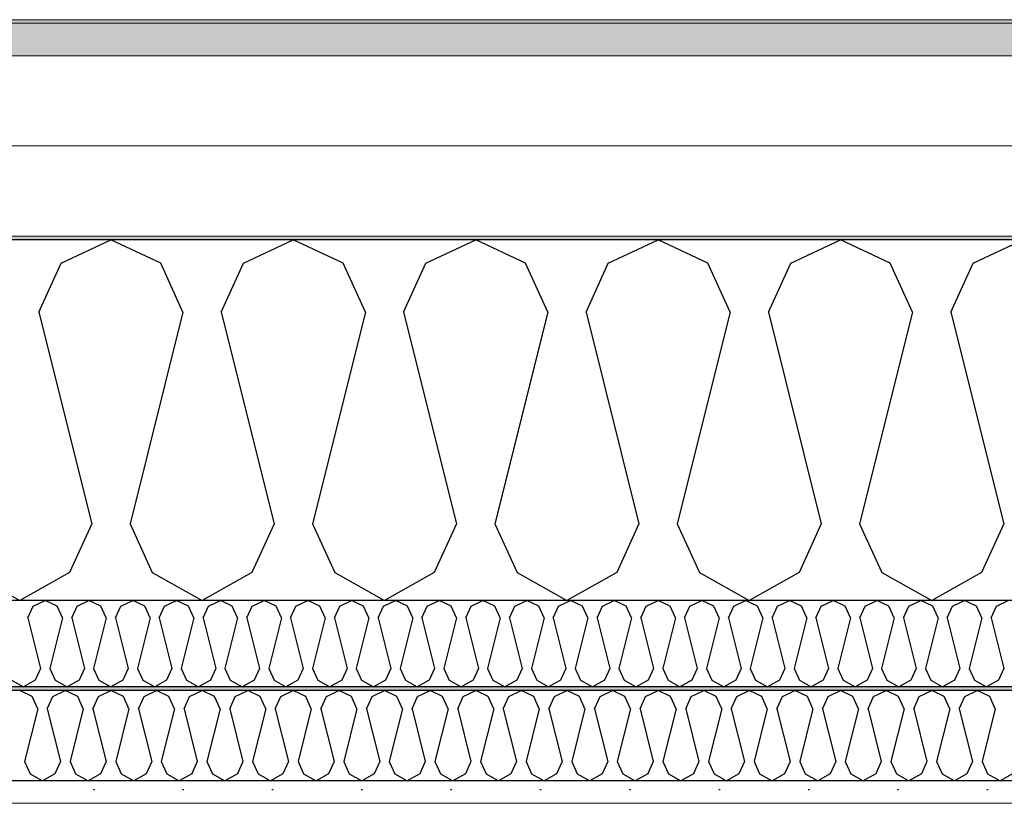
# Model space of a CAD drawing. Header units: millimetres. Extents: x -8544 to 51179, y -2070 to 39312.
# Tile 103 of 165: x 24134 to 24684, y 8436 to 8874. Entities that reach past the tile are written whole.
import ezdxf

# ---------------------------------------------------------------- set-up
doc = ezdxf.new("R2010")
doc.units = ezdxf.units.MM
doc.header["$LTSCALE"] = 0.5
doc.header["$MEASUREMENT"] = 0
doc.linetypes.add('PLINE', pattern=[0])
doc.layers.add('236- Innvendig kledning og overflate(Nye konstruksjoner)', color=7, linetype='Continuous', lineweight=0)
doc.layers.add('262- Taktekking(Nye konstruksjoner)', color=7, linetype='Continuous', lineweight=0)
for name, color, linetype in [('256- Faste himlinger og overflatebehandling (Skravur)(Nye konstruksjoner)', 7, 'Continuous'), ('256- Faste himlinger og overflatebehandling(Nye konstruksjoner)', 7, 'Continuous'), ('261- Primærkonstruksjon (tak)', 7, 'Continuous'), ('261- Primærkonstruksjon (tak) (Skravur)', 7, 'Continuous'), ('262- Taktekking (Skravur)(Nye konstruksjoner)', 7, 'Continuous')]:
    doc.layers.add(name, color=color, linetype=linetype)

# ---------------------------------------------------------------- blocks, each defined once
blk = doc.blocks.new('*X4')
at = {"layer": '261- Primærkonstruksjon (tak) (Skravur)', "linetype": 'PLINE'}
for p, q in [((24156.79, 8738.11), (24184.66, 8751.3)), ((24212.53, 8738.11), (24184.66, 8751.3)), ((24258.84, 8738.11), (24286.7, 8751.3)), ((24314.57, 8738.11), (24286.7, 8751.3)), ((24360.88, 8738.11), (24388.75, 8751.3)), ((24416.62, 8738.11), (24388.75, 8751.3)), ((24462.93, 8738.11), (24490.79, 8751.3)), ((24518.66, 8738.11), (24490.79, 8751.3)), ((24564.97, 8738.11), (24592.84, 8751.3)), ((24620.71, 8738.11), (24592.84, 8751.3)), ((24667.02, 8738.11), (24694.88, 8751.3)), ((24144.36, 8710.79), (24156.79, 8738.11)), ((24224.96, 8710.79), (24212.53, 8738.11)), ((24246.4, 8710.79), (24258.84, 8738.11)), ((24327.01, 8710.79), (24314.57, 8738.11)), ((24348.45, 8710.79), (24360.88, 8738.11)), ((24429.05, 8710.79), (24416.62, 8738.11)), ((24450.49, 8710.79), (24462.93, 8738.11)), ((24531.1, 8710.79), (24518.66, 8738.11)), ((24552.54, 8710.79), (24564.97, 8738.11)), ((24633.14, 8710.79), (24620.71, 8738.11)), ((24654.58, 8710.79), (24667.02, 8738.11)), ((24144.36, 8710.79), (24173.94, 8592.45)), ((24224.96, 8710.79), (24195.38, 8592.45)), ((24246.4, 8710.79), (24275.98, 8592.45)), ((24327.01, 8710.79), (24297.42, 8592.45)), ((24348.45, 8710.79), (24378.03, 8592.45)), ((24429.05, 8710.79), (24399.47, 8592.45)), ((24450.49, 8710.79), (24480.07, 8592.45)), ((24531.1, 8710.79), (24501.51, 8592.45)), ((24552.54, 8710.79), (24582.12, 8592.45)), ((24633.14, 8710.79), (24603.56, 8592.45)), ((24654.58, 8710.79), (24684.16, 8592.45)), ((24173.94, 8592.45), (24161.5, 8565.13)), ((24195.38, 8592.45), (24207.81, 8565.13)), ((24275.98, 8592.45), (24263.55, 8565.13)), ((24297.42, 8592.45), (24309.86, 8565.13)), ((24378.03, 8592.45), (24365.59, 8565.13)), ((24399.47, 8592.45), (24411.9, 8565.13)), ((24480.07, 8592.45), (24467.64, 8565.13)), ((24501.51, 8592.45), (24513.95, 8565.13)), ((24582.12, 8592.45), (24569.68, 8565.13)), ((24603.56, 8592.45), (24615.99, 8565.13)), ((24684.16, 8592.45), (24671.73, 8565.13)), ((24105.77, 8565.13), (24133.64, 8549.57)), ((24161.5, 8565.13), (24133.64, 8549.57)), ((24207.81, 8565.13), (24235.68, 8549.57)), ((24263.55, 8565.13), (24235.68, 8549.57)), ((24309.86, 8565.13), (24337.73, 8549.57)), ((24365.59, 8565.13), (24337.73, 8549.57)), ((24411.9, 8565.13), (24439.77, 8549.57)), ((24467.64, 8565.13), (24439.77, 8549.57)), ((24513.95, 8565.13), (24541.82, 8549.57)), ((24569.68, 8565.13), (24541.82, 8549.57)), ((24615.99, 8565.13), (24643.86, 8549.57)), ((24671.73, 8565.13), (24643.86, 8549.57))]:
    blk.add_line(p, q, dxfattribs=at)
blk = doc.blocks.new('*X41')
at = {"layer": '256- Faste himlinger og overflatebehandling (Skravur)(Nye konstruksjoner)', "linetype": 'PLINE'}
for p, q in [((24141.24, 8546.41), (24147.92, 8549.57)), ((24154.61, 8546.41), (24147.92, 8549.57)), ((24165.73, 8546.41), (24172.41, 8549.57)), ((24179.1, 8546.41), (24172.41, 8549.57)), ((24190.22, 8546.41), (24196.91, 8549.57)), ((24203.59, 8546.41), (24196.91, 8549.57)), ((24214.71, 8546.41), (24221.4, 8549.57)), ((24228.08, 8546.41), (24221.4, 8549.57)), ((24239.2, 8546.41), (24245.89, 8549.57)), ((24252.57, 8546.41), (24245.89, 8549.57)), ((24263.69, 8546.41), (24270.38, 8549.57)), ((24277.07, 8546.41), (24270.38, 8549.57)), ((24288.18, 8546.41), (24294.87, 8549.57)), ((24301.56, 8546.41), (24294.87, 8549.57)), ((24312.67, 8546.41), (24319.36, 8549.57)), ((24326.05, 8546.41), (24319.36, 8549.57)), ((24337.16, 8546.41), (24343.85, 8549.57)), ((24350.54, 8546.41), (24343.85, 8549.57)), ((24361.65, 8546.41), (24368.34, 8549.57)), ((24375.03, 8546.41), (24368.34, 8549.57)), ((24386.14, 8546.41), (24392.83, 8549.57)), ((24399.52, 8546.41), (24392.83, 8549.57)), ((24410.63, 8546.41), (24417.32, 8549.57)), ((24424.01, 8546.41), (24417.32, 8549.57)), ((24435.12, 8546.41), (24441.81, 8549.57)), ((24448.5, 8546.41), (24441.81, 8549.57)), ((24459.62, 8546.41), (24466.3, 8549.57)), ((24472.99, 8546.41), (24466.3, 8549.57)), ((24484.11, 8546.41), (24490.79, 8549.57)), ((24497.48, 8546.41), (24490.79, 8549.57)), ((24508.6, 8546.41), (24515.29, 8549.57)), ((24521.97, 8546.41), (24515.29, 8549.57)), ((24533.09, 8546.41), (24539.78, 8549.57)), ((24546.46, 8546.41), (24539.78, 8549.57)), ((24557.58, 8546.41), (24564.27, 8549.57)), ((24570.96, 8546.41), (24564.27, 8549.57)), ((24582.07, 8546.41), (24588.76, 8549.57)), ((24595.45, 8546.41), (24588.76, 8549.57)), ((24606.56, 8546.41), (24613.25, 8549.57)), ((24619.94, 8546.41), (24613.25, 8549.57)), ((24631.05, 8546.41), (24637.74, 8549.57)), ((24644.43, 8546.41), (24637.74, 8549.57)), ((24655.54, 8546.41), (24662.23, 8549.57)), ((24668.92, 8546.41), (24662.23, 8549.57)), ((24680.03, 8546.41), (24686.72, 8549.57)), ((24138.25, 8539.85), (24141.24, 8546.41)), ((24157.6, 8539.85), (24154.61, 8546.41)), ((24162.74, 8539.85), (24165.73, 8546.41)), ((24182.09, 8539.85), (24179.1, 8546.41)), ((24187.23, 8539.85), (24190.22, 8546.41)), ((24206.58, 8539.85), (24203.59, 8546.41)), ((24211.72, 8539.85), (24214.71, 8546.41)), ((24231.07, 8539.85), (24228.08, 8546.41)), ((24236.21, 8539.85), (24239.2, 8546.41)), ((24255.56, 8539.85), (24252.57, 8546.41)), ((24260.7, 8539.85), (24263.69, 8546.41)), ((24280.05, 8539.85), (24277.07, 8546.41)), ((24285.2, 8539.85), (24288.18, 8546.41)), ((24304.54, 8539.85), (24301.56, 8546.41)), ((24309.69, 8539.85), (24312.67, 8546.41)), ((24329.03, 8539.85), (24326.05, 8546.41)), ((24334.18, 8539.85), (24337.16, 8546.41)), ((24353.52, 8539.85), (24350.54, 8546.41)), ((24358.67, 8539.85), (24361.65, 8546.41)), ((24378.01, 8539.85), (24375.03, 8546.41)), ((24383.16, 8539.85), (24386.14, 8546.41)), ((24402.5, 8539.85), (24399.52, 8546.41)), ((24407.65, 8539.85), (24410.63, 8546.41)), ((24426.99, 8539.85), (24424.01, 8546.41)), ((24432.14, 8539.85), (24435.12, 8546.41)), ((24451.49, 8539.85), (24448.5, 8546.41)), ((24456.63, 8539.85), (24459.62, 8546.41)), ((24475.98, 8539.85), (24472.99, 8546.41)), ((24481.12, 8539.85), (24484.11, 8546.41)), ((24500.47, 8539.85), (24497.48, 8546.41)), ((24505.61, 8539.85), (24508.6, 8546.41)), ((24524.96, 8539.85), (24521.97, 8546.41)), ((24530.1, 8539.85), (24533.09, 8546.41)), ((24549.45, 8539.85), (24546.46, 8546.41)), ((24554.59, 8539.85), (24557.58, 8546.41)), ((24573.94, 8539.85), (24570.96, 8546.41)), ((24579.09, 8539.85), (24582.07, 8546.41)), ((24598.43, 8539.85), (24595.45, 8546.41)), ((24603.58, 8539.85), (24606.56, 8546.41)), ((24622.92, 8539.85), (24619.94, 8546.41)), ((24628.07, 8539.85), (24631.05, 8546.41)), ((24647.41, 8539.85), (24644.43, 8546.41)), ((24652.56, 8539.85), (24655.54, 8546.41)), ((24671.9, 8539.85), (24668.92, 8546.41)), ((24677.05, 8539.85), (24680.03, 8546.41)), ((24138.25, 8539.85), (24145.35, 8511.45)), ((24157.6, 8539.85), (24150.5, 8511.45)), ((24162.74, 8539.85), (24169.84, 8511.45)), ((24182.09, 8539.85), (24174.99, 8511.45)), ((24187.23, 8539.85), (24194.33, 8511.45)), ((24206.58, 8539.85), (24199.48, 8511.45)), ((24211.72, 8539.85), (24218.82, 8511.45)), ((24231.07, 8539.85), (24223.97, 8511.45)), ((24236.21, 8539.85), (24243.31, 8511.45)), ((24255.56, 8539.85), (24248.46, 8511.45)), ((24260.7, 8539.85), (24267.8, 8511.45)), ((24280.05, 8539.85), (24272.95, 8511.45)), ((24285.2, 8539.85), (24292.3, 8511.45)), ((24304.54, 8539.85), (24297.44, 8511.45)), ((24309.69, 8539.85), (24316.79, 8511.45)), ((24329.03, 8539.85), (24321.93, 8511.45)), ((24334.18, 8539.85), (24341.28, 8511.45)), ((24353.52, 8539.85), (24346.42, 8511.45)), ((24358.67, 8539.85), (24365.77, 8511.45)), ((24378.01, 8539.85), (24370.91, 8511.45)), ((24383.16, 8539.85), (24390.26, 8511.45)), ((24402.5, 8539.85), (24395.4, 8511.45)), ((24407.65, 8539.85), (24414.75, 8511.45)), ((24426.99, 8539.85), (24419.89, 8511.45)), ((24432.14, 8539.85), (24439.24, 8511.45)), ((24451.49, 8539.85), (24444.39, 8511.45)), ((24456.63, 8539.85), (24463.73, 8511.45)), ((24475.98, 8539.85), (24468.88, 8511.45)), ((24481.12, 8539.85), (24488.22, 8511.45)), ((24500.47, 8539.85), (24493.37, 8511.45)), ((24505.61, 8539.85), (24512.71, 8511.45)), ((24524.96, 8539.85), (24517.86, 8511.45)), ((24530.1, 8539.85), (24537.2, 8511.45)), ((24549.45, 8539.85), (24542.35, 8511.45)), ((24554.59, 8539.85), (24561.69, 8511.45)), ((24573.94, 8539.85), (24566.84, 8511.45)), ((24579.09, 8539.85), (24586.19, 8511.45)), ((24598.43, 8539.85), (24591.33, 8511.45)), ((24603.58, 8539.85), (24610.68, 8511.45)), ((24622.92, 8539.85), (24615.82, 8511.45)), ((24628.07, 8539.85), (24635.17, 8511.45)), ((24647.41, 8539.85), (24640.31, 8511.45)), ((24652.56, 8539.85), (24659.66, 8511.45)), ((24671.9, 8539.85), (24664.8, 8511.45)), ((24677.05, 8539.85), (24684.15, 8511.45)), ((24145.35, 8511.45), (24142.37, 8504.89)), ((24150.5, 8511.45), (24153.48, 8504.89)), ((24169.84, 8511.45), (24166.86, 8504.89)), ((24174.99, 8511.45), (24177.97, 8504.89)), ((24194.33, 8511.45), (24191.35, 8504.89)), ((24199.48, 8511.45), (24202.46, 8504.89)), ((24218.82, 8511.45), (24215.84, 8504.89)), ((24223.97, 8511.45), (24226.95, 8504.89)), ((24243.31, 8511.45), (24240.33, 8504.89)), ((24248.46, 8511.45), (24251.44, 8504.89)), ((24267.8, 8511.45), (24264.82, 8504.89)), ((24272.95, 8511.45), (24275.93, 8504.89)), ((24292.3, 8511.45), (24289.31, 8504.89)), ((24297.44, 8511.45), (24300.43, 8504.89)), ((24316.79, 8511.45), (24313.8, 8504.89)), ((24321.93, 8511.45), (24324.92, 8504.89)), ((24341.28, 8511.45), (24338.29, 8504.89)), ((24346.42, 8511.45), (24349.41, 8504.89)), ((24365.77, 8511.45), (24362.78, 8504.89)), ((24370.91, 8511.45), (24373.9, 8504.89)), ((24390.26, 8511.45), (24387.27, 8504.89)), ((24395.4, 8511.45), (24398.39, 8504.89)), ((24414.75, 8511.45), (24411.76, 8504.89)), ((24419.89, 8511.45), (24422.88, 8504.89)), ((24439.24, 8511.45), (24436.26, 8504.89)), ((24444.39, 8511.45), (24447.37, 8504.89)), ((24463.73, 8511.45), (24460.75, 8504.89)), ((24468.88, 8511.45), (24471.86, 8504.89)), ((24488.22, 8511.45), (24485.24, 8504.89)), ((24493.37, 8511.45), (24496.35, 8504.89)), ((24512.71, 8511.45), (24509.73, 8504.89)), ((24517.86, 8511.45), (24520.84, 8504.89)), ((24537.2, 8511.45), (24534.22, 8504.89)), ((24542.35, 8511.45), (24545.33, 8504.89)), ((24561.69, 8511.45), (24558.71, 8504.89)), ((24566.84, 8511.45), (24569.82, 8504.89)), ((24586.19, 8511.45), (24583.2, 8504.89)), ((24591.33, 8511.45), (24594.31, 8504.89)), ((24610.68, 8511.45), (24607.69, 8504.89)), ((24615.82, 8511.45), (24618.81, 8504.89)), ((24635.17, 8511.45), (24632.18, 8504.89)), ((24640.31, 8511.45), (24643.3, 8504.89)), ((24659.66, 8511.45), (24656.67, 8504.89)), ((24664.8, 8511.45), (24667.79, 8504.89)), ((24684.15, 8511.45), (24681.16, 8504.89)), ((24128.99, 8504.89), (24135.68, 8501.16)), ((24142.37, 8504.89), (24135.68, 8501.16)), ((24153.48, 8504.89), (24160.17, 8501.16)), ((24166.86, 8504.89), (24160.17, 8501.16)), ((24177.97, 8504.89), (24184.66, 8501.16)), ((24191.35, 8504.89), (24184.66, 8501.16)), ((24202.46, 8504.89), (24209.15, 8501.16)), ((24215.84, 8504.89), (24209.15, 8501.16)), ((24226.95, 8504.89), (24233.64, 8501.16)), ((24240.33, 8504.89), (24233.64, 8501.16)), ((24251.44, 8504.89), (24258.13, 8501.16)), ((24264.82, 8504.89), (24258.13, 8501.16)), ((24275.93, 8504.89), (24282.62, 8501.16)), ((24289.31, 8504.89), (24282.62, 8501.16)), ((24300.43, 8504.89), (24307.11, 8501.16)), ((24313.8, 8504.89), (24307.11, 8501.16)), ((24324.92, 8504.89), (24331.6, 8501.16)), ((24338.29, 8504.89), (24331.6, 8501.16)), ((24349.41, 8504.89), (24356.1, 8501.16)), ((24362.78, 8504.89), (24356.1, 8501.16)), ((24373.9, 8504.89), (24380.59, 8501.16)), ((24387.27, 8504.89), (24380.59, 8501.16)), ((24398.39, 8504.89), (24405.08, 8501.16)), ((24411.76, 8504.89), (24405.08, 8501.16)), ((24422.88, 8504.89), (24429.57, 8501.16)), ((24436.26, 8504.89), (24429.57, 8501.16)), ((24447.37, 8504.89), (24454.06, 8501.16)), ((24460.75, 8504.89), (24454.06, 8501.16)), ((24471.86, 8504.89), (24478.55, 8501.16)), ((24485.24, 8504.89), (24478.55, 8501.16)), ((24496.35, 8504.89), (24503.04, 8501.16)), ((24509.73, 8504.89), (24503.04, 8501.16)), ((24520.84, 8504.89), (24527.53, 8501.16)), ((24534.22, 8504.89), (24527.53, 8501.16)), ((24545.33, 8504.89), (24552.02, 8501.16)), ((24558.71, 8504.89), (24552.02, 8501.16)), ((24569.82, 8504.89), (24576.51, 8501.16)), ((24583.2, 8504.89), (24576.51, 8501.16)), ((24594.31, 8504.89), (24601, 8501.16)), ((24607.69, 8504.89), (24601, 8501.16)), ((24618.81, 8504.89), (24625.49, 8501.16)), ((24632.18, 8504.89), (24625.49, 8501.16)), ((24643.3, 8504.89), (24649.98, 8501.16)), ((24656.67, 8504.89), (24649.98, 8501.16)), ((24667.79, 8504.89), (24674.48, 8501.16)), ((24681.16, 8504.89), (24674.48, 8501.16))]:
    blk.add_line(p, q, dxfattribs=at)
blk = doc.blocks.new('*X42')
at = {"layer": '256- Faste himlinger og overflatebehandling (Skravur)(Nye konstruksjoner)', "linetype": 'PLINE'}
for p, q in [((24140.6, 8495.85), (24133.64, 8499.14)), ((24143.71, 8489.01), (24140.6, 8495.85)), ((24149.07, 8489.01), (24152.18, 8495.85)), ((24152.18, 8495.85), (24159.15, 8499.14)), ((24166.12, 8495.85), (24159.15, 8499.14)), ((24169.22, 8489.01), (24166.12, 8495.85)), ((24174.58, 8489.01), (24177.69, 8495.85)), ((24177.69, 8495.85), (24184.66, 8499.14)), ((24191.63, 8495.85), (24184.66, 8499.14)), ((24194.74, 8489.01), (24191.63, 8495.85)), ((24200.1, 8489.01), (24203.2, 8495.85)), ((24203.2, 8495.85), (24210.17, 8499.14)), ((24217.14, 8495.85), (24210.17, 8499.14)), ((24220.25, 8489.01), (24217.14, 8495.85)), ((24225.61, 8489.01), (24228.72, 8495.85)), ((24228.72, 8495.85), (24235.68, 8499.14)), ((24242.65, 8495.85), (24235.68, 8499.14)), ((24245.76, 8489.01), (24242.65, 8495.85)), ((24251.12, 8489.01), (24254.23, 8495.85)), ((24254.23, 8495.85), (24261.19, 8499.14)), ((24268.16, 8495.85), (24261.19, 8499.14)), ((24271.27, 8489.01), (24268.16, 8495.85)), ((24276.63, 8489.01), (24279.74, 8495.85)), ((24279.74, 8495.85), (24286.7, 8499.14)), ((24293.67, 8495.85), (24286.7, 8499.14)), ((24296.78, 8489.01), (24293.67, 8495.85)), ((24302.14, 8489.01), (24305.25, 8495.85)), ((24305.25, 8495.85), (24312.22, 8499.14)), ((24319.18, 8495.85), (24312.22, 8499.14)), ((24322.29, 8489.01), (24319.18, 8495.85)), ((24327.65, 8489.01), (24330.76, 8495.85)), ((24330.76, 8495.85), (24337.73, 8499.14)), ((24344.69, 8495.85), (24337.73, 8499.14)), ((24347.8, 8489.01), (24344.69, 8495.85)), ((24353.16, 8489.01), (24356.27, 8495.85)), ((24356.27, 8495.85), (24363.24, 8499.14)), ((24370.21, 8495.85), (24363.24, 8499.14)), ((24373.31, 8489.01), (24370.21, 8495.85)), ((24378.67, 8489.01), (24381.78, 8495.85)), ((24381.78, 8495.85), (24388.75, 8499.14)), ((24395.72, 8495.85), (24388.75, 8499.14)), ((24398.83, 8489.01), (24395.72, 8495.85)), ((24404.19, 8489.01), (24407.29, 8495.85)), ((24407.29, 8495.85), (24414.26, 8499.14)), ((24421.23, 8495.85), (24414.26, 8499.14)), ((24424.34, 8489.01), (24421.23, 8495.85)), ((24429.7, 8489.01), (24432.81, 8495.85)), ((24432.81, 8495.85), (24439.77, 8499.14)), ((24446.74, 8495.85), (24439.77, 8499.14)), ((24449.85, 8489.01), (24446.74, 8495.85)), ((24455.21, 8489.01), (24458.32, 8495.85)), ((24458.32, 8495.85), (24465.28, 8499.14)), ((24472.25, 8495.85), (24465.28, 8499.14)), ((24475.36, 8489.01), (24472.25, 8495.85)), ((24480.72, 8489.01), (24483.83, 8495.85)), ((24483.83, 8495.85), (24490.79, 8499.14)), ((24497.76, 8495.85), (24490.79, 8499.14)), ((24500.87, 8489.01), (24497.76, 8495.85)), ((24506.23, 8489.01), (24509.34, 8495.85)), ((24509.34, 8495.85), (24516.31, 8499.14)), ((24523.27, 8495.85), (24516.31, 8499.14)), ((24526.38, 8489.01), (24523.27, 8495.85)), ((24531.74, 8489.01), (24534.85, 8495.85)), ((24534.85, 8495.85), (24541.82, 8499.14)), ((24548.78, 8495.85), (24541.82, 8499.14)), ((24551.89, 8489.01), (24548.78, 8495.85)), ((24557.25, 8489.01), (24560.36, 8495.85)), ((24560.36, 8495.85), (24567.33, 8499.14)), ((24574.3, 8495.85), (24567.33, 8499.14)), ((24577.4, 8489.01), (24574.3, 8495.85)), ((24582.76, 8489.01), (24585.87, 8495.85)), ((24585.87, 8495.85), (24592.84, 8499.14)), ((24599.81, 8495.85), (24592.84, 8499.14)), ((24602.92, 8489.01), (24599.81, 8495.85)), ((24608.28, 8489.01), (24611.38, 8495.85)), ((24611.38, 8495.85), (24618.35, 8499.14)), ((24625.32, 8495.85), (24618.35, 8499.14)), ((24628.43, 8489.01), (24625.32, 8495.85)), ((24633.79, 8489.01), (24636.9, 8495.85)), ((24636.9, 8495.85), (24643.86, 8499.14)), ((24650.83, 8495.85), (24643.86, 8499.14)), ((24653.94, 8489.01), (24650.83, 8495.85)), ((24659.3, 8489.01), (24662.41, 8495.85)), ((24662.41, 8495.85), (24669.37, 8499.14)), ((24676.34, 8495.85), (24669.37, 8499.14)), ((24679.45, 8489.01), (24676.34, 8495.85)), ((24143.71, 8489.01), (24136.32, 8459.43)), ((24149.07, 8489.01), (24156.47, 8459.43)), ((24169.22, 8489.01), (24161.83, 8459.43)), ((24174.58, 8489.01), (24181.98, 8459.43)), ((24194.74, 8489.01), (24187.34, 8459.43)), ((24200.1, 8489.01), (24207.49, 8459.43)), ((24220.25, 8489.01), (24212.85, 8459.43)), ((24225.61, 8489.01), (24233, 8459.43)), ((24245.76, 8489.01), (24238.36, 8459.43)), ((24251.12, 8489.01), (24258.51, 8459.43)), ((24271.27, 8489.01), (24263.87, 8459.43)), ((24276.63, 8489.01), (24284.02, 8459.43)), ((24296.78, 8489.01), (24289.38, 8459.43)), ((24302.14, 8489.01), (24309.54, 8459.43)), ((24322.29, 8489.01), (24314.9, 8459.43)), ((24327.65, 8489.01), (24335.05, 8459.43)), ((24347.8, 8489.01), (24340.41, 8459.43)), ((24353.16, 8489.01), (24360.56, 8459.43)), ((24373.31, 8489.01), (24365.92, 8459.43)), ((24378.67, 8489.01), (24386.07, 8459.43)), ((24398.83, 8489.01), (24391.43, 8459.43)), ((24404.19, 8489.01), (24411.58, 8459.43)), ((24424.34, 8489.01), (24416.94, 8459.43)), ((24429.7, 8489.01), (24437.09, 8459.43)), ((24449.85, 8489.01), (24442.45, 8459.43)), ((24455.21, 8489.01), (24462.6, 8459.43)), ((24475.36, 8489.01), (24467.96, 8459.43)), ((24480.72, 8489.01), (24488.11, 8459.43)), ((24500.87, 8489.01), (24493.47, 8459.43)), ((24506.23, 8489.01), (24513.63, 8459.43)), ((24526.38, 8489.01), (24518.99, 8459.43)), ((24531.74, 8489.01), (24539.14, 8459.43)), ((24551.89, 8489.01), (24544.5, 8459.43)), ((24557.25, 8489.01), (24564.65, 8459.43)), ((24577.4, 8489.01), (24570.01, 8459.43)), ((24582.76, 8489.01), (24590.16, 8459.43)), ((24602.92, 8489.01), (24595.52, 8459.43)), ((24608.28, 8489.01), (24615.67, 8459.43)), ((24628.43, 8489.01), (24621.03, 8459.43)), ((24633.79, 8489.01), (24641.18, 8459.43)), ((24653.94, 8489.01), (24646.54, 8459.43)), ((24659.3, 8489.01), (24666.69, 8459.43)), ((24679.45, 8489.01), (24672.05, 8459.43)), ((24136.32, 8459.43), (24139.43, 8452.6)), ((24156.47, 8459.43), (24153.36, 8452.6)), ((24161.83, 8459.43), (24164.94, 8452.6)), ((24181.98, 8459.43), (24178.87, 8452.6)), ((24187.34, 8459.43), (24190.45, 8452.6)), ((24207.49, 8459.43), (24204.38, 8452.6)), ((24212.85, 8459.43), (24215.96, 8452.6)), ((24233, 8459.43), (24229.89, 8452.6)), ((24238.36, 8459.43), (24241.47, 8452.6)), ((24258.51, 8459.43), (24255.4, 8452.6)), ((24263.87, 8459.43), (24266.98, 8452.6)), ((24284.02, 8459.43), (24280.92, 8452.6)), ((24289.38, 8459.43), (24292.49, 8452.6)), ((24309.54, 8459.43), (24306.43, 8452.6)), ((24314.9, 8459.43), (24318, 8452.6)), ((24335.05, 8459.43), (24331.94, 8452.6)), ((24340.41, 8459.43), (24343.52, 8452.6)), ((24360.56, 8459.43), (24357.45, 8452.6)), ((24365.92, 8459.43), (24369.03, 8452.6)), ((24386.07, 8459.43), (24382.96, 8452.6)), ((24391.43, 8459.43), (24394.54, 8452.6)), ((24411.58, 8459.43), (24408.47, 8452.6)), ((24416.94, 8459.43), (24420.05, 8452.6)), ((24437.09, 8459.43), (24433.98, 8452.6)), ((24442.45, 8459.43), (24445.56, 8452.6)), ((24462.6, 8459.43), (24459.49, 8452.6)), ((24467.96, 8459.43), (24471.07, 8452.6)), ((24488.11, 8459.43), (24485.01, 8452.6)), ((24493.47, 8459.43), (24496.58, 8452.6)), ((24513.63, 8459.43), (24510.52, 8452.6)), ((24518.99, 8459.43), (24522.09, 8452.6)), ((24539.14, 8459.43), (24536.03, 8452.6)), ((24544.5, 8459.43), (24547.61, 8452.6)), ((24564.65, 8459.43), (24561.54, 8452.6)), ((24570.01, 8459.43), (24573.12, 8452.6)), ((24590.16, 8459.43), (24587.05, 8452.6)), ((24595.52, 8459.43), (24598.63, 8452.6)), ((24615.67, 8459.43), (24612.56, 8452.6)), ((24621.03, 8459.43), (24624.14, 8452.6)), ((24641.18, 8459.43), (24638.07, 8452.6)), ((24646.54, 8459.43), (24649.65, 8452.6)), ((24666.69, 8459.43), (24663.58, 8452.6)), ((24672.05, 8459.43), (24675.16, 8452.6)), ((24139.43, 8452.6), (24146.39, 8448.71)), ((24153.36, 8452.6), (24146.39, 8448.71)), ((24164.94, 8452.6), (24171.9, 8448.71)), ((24178.87, 8452.6), (24171.9, 8448.71)), ((24190.45, 8452.6), (24197.42, 8448.71)), ((24204.38, 8452.6), (24197.42, 8448.71)), ((24215.96, 8452.6), (24222.93, 8448.71)), ((24229.89, 8452.6), (24222.93, 8448.71)), ((24241.47, 8452.6), (24248.44, 8448.71)), ((24255.4, 8452.6), (24248.44, 8448.71)), ((24266.98, 8452.6), (24273.95, 8448.71)), ((24280.92, 8452.6), (24273.95, 8448.71)), ((24292.49, 8452.6), (24299.46, 8448.71)), ((24306.43, 8452.6), (24299.46, 8448.71)), ((24318, 8452.6), (24324.97, 8448.71)), ((24331.94, 8452.6), (24324.97, 8448.71)), ((24343.52, 8452.6), (24350.48, 8448.71)), ((24357.45, 8452.6), (24350.48, 8448.71)), ((24369.03, 8452.6), (24375.99, 8448.71)), ((24382.96, 8452.6), (24375.99, 8448.71)), ((24394.54, 8452.6), (24401.51, 8448.71)), ((24408.47, 8452.6), (24401.51, 8448.71)), ((24420.05, 8452.6), (24427.02, 8448.71)), ((24433.98, 8452.6), (24427.02, 8448.71)), ((24445.56, 8452.6), (24452.53, 8448.71)), ((24459.49, 8452.6), (24452.53, 8448.71)), ((24471.07, 8452.6), (24478.04, 8448.71)), ((24485.01, 8452.6), (24478.04, 8448.71)), ((24496.58, 8452.6), (24503.55, 8448.71)), ((24510.52, 8452.6), (24503.55, 8448.71)), ((24522.09, 8452.6), (24529.06, 8448.71)), ((24536.03, 8452.6), (24529.06, 8448.71)), ((24547.61, 8452.6), (24554.57, 8448.71)), ((24561.54, 8452.6), (24554.57, 8448.71)), ((24573.12, 8452.6), (24580.08, 8448.71)), ((24587.05, 8452.6), (24580.08, 8448.71)), ((24598.63, 8452.6), (24605.6, 8448.71)), ((24612.56, 8452.6), (24605.6, 8448.71)), ((24624.14, 8452.6), (24631.11, 8448.71)), ((24638.07, 8452.6), (24631.11, 8448.71)), ((24649.65, 8452.6), (24656.62, 8448.71)), ((24663.58, 8452.6), (24656.62, 8448.71)), ((24675.16, 8452.6), (24682.13, 8448.71)), ((24689.1, 8452.6), (24682.13, 8448.71))]:
    blk.add_line(p, q, dxfattribs=at)

msp = doc.modelspace()

# ---------------------------------------------------------------- hatches: boundary and pattern name
at = {"layer": '256- Faste himlinger og overflatebehandling (Skravur)(Nye konstruksjoner)', "linetype": 'Continuous'}
msp.add_hatch(color=256, dxfattribs=at).paths.add_polyline_path([(22311.93, 8501.16), (22311.93, 8499.14), (25721.93, 8499.14), (25721.93, 8501.16)])
h = msp.add_hatch(dxfattribs=at)
h.set_pattern_fill('Gips', color=256, style=0, pattern_type=2)
h.set_pattern_definition([(0, (0, 0), (0, 86.60254), [0, -50]), (0, (25, 43.3), (0, 86.60254), [0, -50])])
h.paths.add_polyline_path([(22311.93, 8436.1), (25721.93, 8436.1), (25721.93, 8448.71), (22311.93, 8448.71)])
at = {"layer": '262- Taktekking (Skravur)(Nye konstruksjoner)', "linetype": 'Continuous'}
msp.add_hatch(color=256, dxfattribs=at).paths.add_polyline_path([(15021.93, 8874.35), (15021.93, 8872.34), (40611.93, 8872.34), (40611.93, 8874.35)])
h = msp.add_hatch(dxfattribs=at)
h.set_pattern_fill('Prikker_tett', color=256, style=0, pattern_type=2)
h.set_pattern_definition([(0, (0, 0), (0, 43.30127), [0, -25]), (0, (12.5, 21.65), (0, 43.30127), [0, -25])])
h.paths.add_polyline_path([(15021.93, 8753.32), (15021.93, 8751.3), (40611.93, 8751.3), (40611.93, 8753.32)])
at = {"layer": '262- Taktekking(Nye konstruksjoner)', "linetype": 'Continuous'}
msp.add_hatch(color=256, dxfattribs=at).paths.add_polyline_path([(40611.93, 8872.34), (15021.93, 8872.34), (15021.93, 8854.18), (40611.93, 8854.18)])

# ---------------------------------------------------------------- linework, layer by layer
at = {"layer": '236- Innvendig kledning og overflate(Nye konstruksjoner)', "linetype": 'PLINE'}
msp.add_line((25721.93, 8436.1), (22311.93, 8436.1), dxfattribs=at)
at = {"layer": '256- Faste himlinger og overflatebehandling(Nye konstruksjoner)', "linetype": 'PLINE'}
for p, q in [((25721.93, 8501.16), (22311.93, 8501.16)), ((25721.93, 8499.14), (22311.93, 8499.14)), ((25721.93, 8448.71), (22311.93, 8448.71))]:
    msp.add_line(p, q, dxfattribs=at)
at = {"layer": '261- Primærkonstruksjon (tak)', "linetype": 'PLINE'}
msp.add_line((25721.93, 8549.57), (22311.93, 8549.57), dxfattribs=at)
at = {"layer": '261- Primærkonstruksjon (tak)', "linetype": 'PLINE', "flags": 128}
msp.add_lwpolyline([(25961.93, 8751.3), (15159.93, 8751.3), (15140.93, 8751.3), (15110.93, 8751.3), (15080.93, 8751.3), (15071.93, 8751.3), (15021.93, 8751.3)], dxfattribs=at)
at = {"layer": '262- Taktekking(Nye konstruksjoner)', "linetype": 'PLINE'}
for p, q in [((40611.93, 8874.35), (15021.93, 8874.35)), ((40611.93, 8872.34), (15021.93, 8872.34)), ((40611.93, 8854.18), (15021.93, 8854.18)), ((40611.93, 8803.75), (15021.93, 8803.75)), ((40611.93, 8753.32), (15021.93, 8753.32))]:
    msp.add_line(p, q, dxfattribs=at)

# ---------------------------------------------------------------- block references
at = {"layer": '256- Faste himlinger og overflatebehandling(Nye konstruksjoner)'}
for name in ['*X41', '*X42']:
    msp.add_blockref(name, (0, 0), dxfattribs=at)
at = {"layer": '261- Primærkonstruksjon (tak)'}
msp.add_blockref('*X4', (0, 0), dxfattribs=at)

doc.saveas('drawing.dxf')
